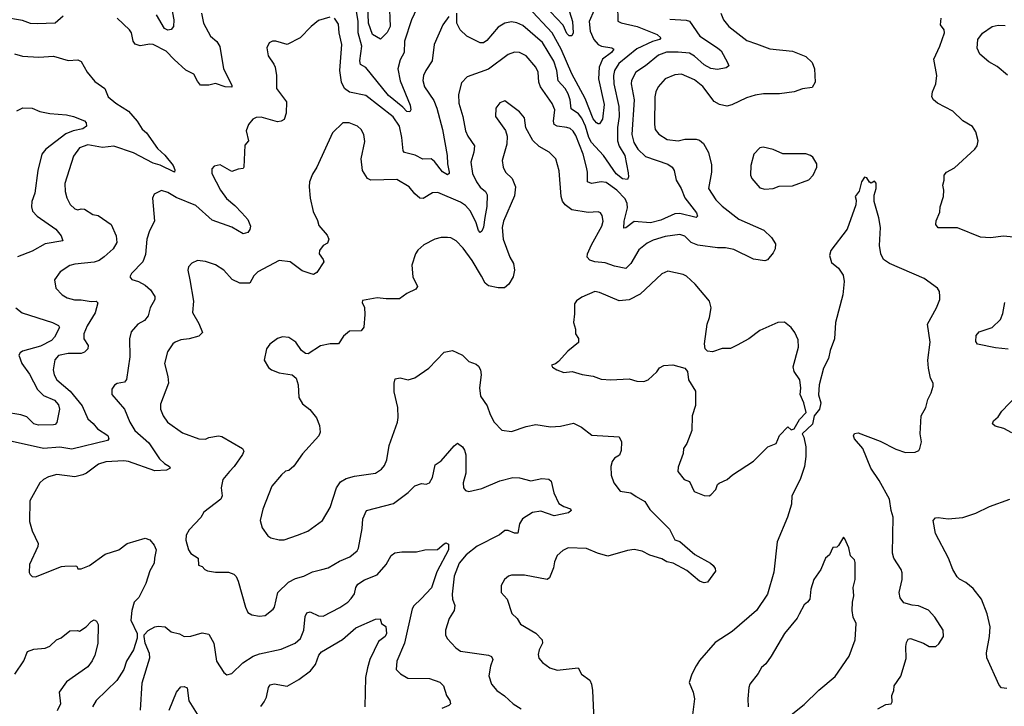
# Model space of a CAD drawing. Extents: x 1245515 to 1420776, y 606314 to 671314.
# Tile 180 of 256: x 1341209 to 1347229, y 649179 to 653376. Entities that reach past the tile are written whole.
import ezdxf

# ---------------------------------------------------------------- set-up
doc = ezdxf.new("R2010")
doc.units = 0

msp = doc.modelspace()

# ---------------------------------------------------------------- linework, layer by layer
at = {"layer": '0CON10XD'}
for points in [[(1342123.7, 653515), (1342151.1, 653375), (1342150, 653335), (1342134, 653316), (1342115, 653312), (1342095, 653322), (1342045.3, 653405.3)], [(1343467.6, 653485), (1343473.2, 653335), (1343455, 653298.1), (1343415, 653256.7), (1343365, 653285.7), (1343340.7, 653355), (1343338, 653465)], [(1342320, 653415), (1342331.9, 653355), (1342374.5, 653275), (1342415, 653241.9), (1342432.2, 653212.2), (1342454.7, 653075), (1342505.6, 652975), (1342505, 652964), (1342465, 652965.6), (1342405, 652986.5), (1342365, 652975.7), (1342315, 652976.2), (1342295, 653000), (1342272.7, 653042.7), (1342225, 653068.5), (1342152.7, 653132.7), (1342105, 653184.6), (1342025, 653223.5), (1342003.5, 653226.5), (1341945.9, 653215.9), (1341915, 653226.2), (1341902.9, 653245), (1341891.9, 653295), (1341880.5, 653315), (1341805, 653385.6)], [(1345495.4, 653415.4), (1345511.9, 653375), (1345545, 653334.4), (1345655, 653249.4), (1345715, 653228.5), (1345795, 653197.5), (1345935, 653183.1), (1346015, 653150.8), (1346053.6, 653113.6), (1346067.8, 653075), (1346072.9, 652995), (1346055, 652961.2), (1345995, 652954.4), (1345945, 652935.8), (1345855, 652922.5), (1345756.4, 652923.6), (1345705, 652915.5), (1345652.2, 652897.8), (1345563.3, 652855), (1345532.7, 652847.3), (1345488.6, 652858.6), (1345455, 652876.9), (1345385, 652967.8), (1345335, 653009.1), (1345255, 653043.1), (1345215, 653038.9), (1345156.3, 653013.7), (1345113.4, 652966.6), (1345098.9, 652935), (1345092.5, 652905), (1345090, 652735), (1345094.6, 652705), (1345115.9, 652675.9), (1345166.8, 652643.2), (1345235, 652636.5), (1345275, 652646.2), (1345345, 652645.6), (1345365, 652640), (1345389.8, 652619.8), (1345420, 652565), (1345439.2, 652489.2), (1345437.9, 652445), (1345421.5, 652345), (1345464.5, 652275), (1345505, 652235.5), (1345605, 652157.7), (1345759.1, 652089.1), (1345806.2, 652045), (1345830, 652005), (1345827.5, 651975), (1345815, 651950), (1345781.7, 651908.3), (1345765, 651901.2), (1345695, 651913.1), (1345575, 651970.8), (1345525, 651980.8), (1345475, 651980.8), (1345355, 651996.9), (1345314.7, 652014.7), (1345275, 652051.9), (1345245, 652063.3), (1345155, 652050.4), (1345081.3, 652028.7), (1345045, 652010), (1344995, 651968.9), (1344945.6, 651885), (1344914.6, 651855.4), (1344845, 651868.5), (1344789.4, 651889.4), (1344725.9, 651895.9), (1344695.4, 651905.4), (1344679.4, 651925), (1344681.5, 651945), (1344705, 652000), (1344768.2, 652115), (1344775.5, 652145.5), (1344769.4, 652179.4), (1344760, 652195), (1344745, 652202), (1344685, 652197.5), (1344585, 652214.4), (1344545, 652244.2), (1344527.8, 652267.8), (1344519.1, 652295), (1344507.9, 652452.1), (1344486.4, 652526.4), (1344446.4, 652566.4), (1344385, 652600), (1344346.8, 652636.8), (1344304.5, 652714.5), (1344295, 652776.7), (1344265, 652813.3), (1344175, 652880), (1344145, 652868.8), (1344120, 652835), (1344118.8, 652785), (1344179.7, 652699.7), (1344190, 652665), (1344188.1, 652615), (1344159.4, 652515), (1344164.4, 652475), (1344180, 652445), (1344219.4, 652405), (1344240.5, 652355), (1344235, 652300), (1344166.4, 652145), (1344158.8, 652105), (1344165.6, 652035), (1344206.7, 651925), (1344228.5, 651885), (1344234.1, 651845.9), (1344226.2, 651805), (1344200.3, 651759.7), (1344172.1, 651737.9), (1344135, 651736.9), (1344075, 651750), (1344055, 651766.2), (1344032.3, 651807.7), (1343975.6, 651905), (1343920.2, 651980.2), (1343878, 652025), (1343845, 652041.9), (1343825, 652044.4), (1343785, 652044.2), (1343747.5, 652035), (1343679.5, 652000.5), (1343642.9, 651967.1), (1343629.2, 651945), (1343606.2, 651875), (1343612.5, 651805), (1343640.8, 651745), (1343631.7, 651728.3), (1343575, 651703.1), (1343531.1, 651668.9), (1343449.1, 651669.1), (1343395, 651676.7), (1343305, 651660), (1343303.6, 651646.4), (1343317.5, 651617.5), (1343318.2, 651575), (1343312.4, 651497.6), (1343296.2, 651473.8), (1343225, 651472.9), (1343188.3, 651441.7), (1343157.5, 651395), (1343106.1, 651393.9), (1343047.7, 651382.3), (1342973.6, 651333.6), (1342956.4, 651336.4), (1342932.5, 651355), (1342897.5, 651405), (1342855, 651432.5), (1342815, 651437.5), (1342785, 651426.7), (1342738.3, 651391.7), (1342718.8, 651365), (1342703.3, 651295), (1342730.9, 651250.9), (1342748.8, 651235), (1342795, 651216.7), (1342875, 651205.8), (1342900, 651185), (1342910.8, 651145), (1342915, 651067.5), (1342938.3, 651028.3), (1342983.2, 650993.2), (1343022.6, 650942.6), (1343041.4, 650895), (1343046, 650855), (1343036.8, 650833.2), (1342937.7, 650722.3), (1342885, 650646.7), (1342855, 650621.2), (1342835, 650616.2), (1342808.8, 650595), (1342750.8, 650525), (1342695.8, 650385), (1342679.2, 650315), (1342690.3, 650270.3), (1342725, 650221.2), (1342745, 650209.2), (1342795, 650195.8), (1342825, 650195.8), (1342906.7, 650225), (1342971.1, 650248.9), (1343060.8, 650315), (1343107.1, 650395), (1343145.5, 650514.5), (1343169.7, 650550.3), (1343205, 650571.4), (1343255, 650585.6), (1343385, 650604.4), (1343420.9, 650629.1), (1343438.6, 650651.4), (1343453.6, 650686.4), (1343467.6, 650772.4), (1343518.6, 650915), (1343523.3, 650945), (1343520.9, 651005), (1343498.8, 651101.2), (1343498.6, 651155), (1343505, 651180), (1343535, 651187.1), (1343585, 651174), (1343625, 651186), (1343710.8, 651245), (1343805, 651343.8), (1343855, 651353.3), (1343882.3, 651342.3), (1343916.7, 651325), (1343955, 651286.2), (1343999.5, 651269.5), (1344015, 651257.5), (1344025.7, 651235.7), (1344030, 651205), (1344019.4, 651125), (1344025.7, 651075), (1344067.1, 651015), (1344085, 650963.3), (1344110.8, 650915), (1344157.3, 650867.3), (1344215, 650858), (1344305, 650889.2), (1344365, 650901.4), (1344455, 650887.5), (1344515, 650890.8), (1344595, 650909.2), (1344644.4, 650884.4), (1344707.3, 650837.3), (1344875, 650826), (1344888.1, 650795), (1344887.4, 650742.6), (1344875.5, 650714.5), (1344845, 650695.7), (1344830.9, 650675), (1344823.8, 650645), (1344825, 650592.5), (1344842.5, 650545), (1344880, 650495), (1344945, 650483.3), (1344978.3, 650461.7)], [(1343637.9, 653445), (1343603.6, 653375), (1343560.8, 653245), (1343558.8, 653175), (1343535, 653130), (1343520.8, 653075), (1343535, 653002.9), (1343595.6, 652854.4), (1343600.6, 652825), (1343595, 652812), (1343575, 652815.6), (1343551.8, 652841.8), (1343463.1, 652913.1), (1343325, 653084.4), (1343291.7, 653101.7), (1343288, 653125), (1343300, 653215), (1343278.9, 653295), (1343278.8, 653365), (1343262.4, 653465)], [(1344863.8, 653465), (1344867.1, 653367.1), (1344886.4, 653356.4), (1344985, 653335.2), (1345107.1, 653285), (1345130, 653265), (1345121.2, 653255), (1345077.5, 653242.5), (1344982.7, 653197.3), (1344872.2, 653107.8), (1344844.7, 653064.7), (1344838.9, 653035), (1344841.3, 652985), (1344872.5, 652845), (1344873.5, 652785), (1344863.7, 652716.3), (1344864.7, 652635.3), (1344873.7, 652603.7), (1344907.9, 652545), (1344929.1, 652440.9), (1344930.6, 652415), (1344925, 652398.8), (1344895, 652403.1), (1344855, 652434.7), (1344777.5, 652545), (1344705.5, 652625.5), (1344689.2, 652655), (1344668.9, 652725), (1344645, 652774.7), (1344625, 652801.1), (1344581.7, 652831.7), (1344575.2, 652885.2), (1344563, 652923), (1344543.6, 652955), (1344502, 653002), (1344493.9, 653065), (1344475, 653122.2), (1344405, 653236.1), (1344285, 653339.6), (1344247.8, 653357.8), (1344215, 653362.7), (1344175, 653355.4), (1344135, 653329.6), (1344065, 653249.1), (1344045, 653235.5), (1344025, 653234.6), (1343942.9, 653275), (1343901.4, 653315), (1343880.8, 653355), (1343881.2, 653415)], [(1344721.8, 653435), (1344691.2, 653365), (1344696.6, 653305), (1344718.7, 653255), (1344745, 653225.4), (1344766.2, 653215), (1344830, 653205), (1344840.8, 653195), (1344827.5, 653175), (1344773, 653135), (1344751.4, 653085), (1344748.4, 653015), (1344782.2, 652857.8), (1344772.5, 652767.5), (1344755, 652740), (1344745, 652738.8), (1344735, 652745.8), (1344715, 652770.8), (1344665.9, 652895), (1344585, 653044.4), (1344519.8, 653195), (1344465, 653295.3), (1344315, 653455.4)], [(1344570, 653425), (1344588.7, 653365), (1344593.3, 653295), (1344585, 653278), (1344567.7, 653277.7), (1344555, 653291.2), (1344531.9, 653341.9), (1344454.1, 653425)], [(1341475, 653396.7), (1341425, 653354), (1341315, 653350), (1341275, 653353.3), (1341225, 653372), (1341105, 653392.5)], [(1343105, 653390.8), (1343035, 653370.8), (1342990.8, 653335), (1342924, 653265), (1342845, 653224.6), (1342775, 653244.4), (1342755, 653244.4), (1342735, 653234.3), (1342720, 653205), (1342727.3, 653155), (1342763.1, 653105), (1342770.6, 653085), (1342778.1, 653035), (1342779.2, 652955), (1342840.5, 652875), (1342838.1, 652805), (1342825, 652766), (1342806.7, 652755), (1342785, 652751.5), (1342685, 652779.4), (1342655, 652777.5), (1342635, 652768), (1342608, 652735), (1342592.5, 652697.5), (1342607.1, 652635), (1342585, 652610), (1342580, 652475), (1342575, 652466.7), (1342545, 652463.3), (1342505, 652448.8), (1342435, 652488.8), (1342398.3, 652481.7), (1342383.3, 652465), (1342384, 652435), (1342436.9, 652335), (1342473.5, 652283.5), (1342525, 652241.1), (1342566.4, 652196.4), (1342604.3, 652155), (1342620, 652115), (1342615.9, 652094.1), (1342603.9, 652076.1), (1342575, 652068), (1342505, 652107.5), (1342385, 652149.7), (1342285, 652240.9), (1342165, 652289.6), (1342115, 652320), (1342075, 652332), (1342030.5, 652309.5), (1342021.2, 652285), (1342033.1, 652145), (1342002.9, 652085), (1341987.1, 652035), (1341978.9, 651941.1), (1341960.8, 651895), (1341893.3, 651825), (1341882.5, 651805), (1341895, 651787.5), (1341935, 651776.2), (1341975, 651752.9), (1342008.6, 651725), (1342035.7, 651685), (1342034.4, 651665), (1342007.1, 651615), (1341993.5, 651565), (1341971.9, 651538.1), (1341931.4, 651515), (1341891.1, 651468.9), (1341880, 651425), (1341881.3, 651315), (1341862.4, 651177.6), (1341849.5, 651160.5), (1341805, 651152), (1341788.6, 651141.4), (1341773, 651117), (1341772.2, 651085), (1341849.4, 650995), (1341883.1, 650915), (1341913.3, 650865), (1341998.9, 650788.9), (1342062.6, 650692.6), (1342093.5, 650663.5), (1342124, 650645), (1342128, 650635), (1342106.5, 650623.5), (1342035, 650617.8), (1341875, 650675.2), (1341845, 650679.7), (1341735, 650674.4), (1341690.9, 650659.1), (1341617.5, 650605), (1341593.8, 650595), (1341545, 650582.5), (1341435, 650596.7), (1341385, 650582.5), (1341353.7, 650566.3), (1341331.4, 650545), (1341270, 650435), (1341267.9, 650307.9), (1341285, 650252.5), (1341321.4, 650175), (1341318.6, 650155), (1341268.8, 650045), (1341266.4, 649996.4), (1341272.5, 649985), (1341285, 649973.3), (1341305, 649971.2), (1341465, 650033.3), (1341485, 650036.2), (1341548.3, 650038.3), (1341557.5, 650035), (1341565, 650020), (1341585, 650018.8), (1341635, 650040.8), (1341731.3, 650108.7), (1341814, 650135), (1341865, 650173.3), (1341975, 650206.2), (1342005, 650197.5), (1342031.4, 650165), (1342042.5, 650135), (1342032.2, 650085), (1342030, 650055), (1342005, 650008), (1341980.7, 649929.3), (1341936.6, 649843.4), (1341908.8, 649815), (1341894.4, 649765.6), (1341888.8, 649705), (1341927.5, 649625), (1341927.5, 649595), (1341903.8, 649525), (1341862.5, 649455), (1341845.8, 649405), (1341802.2, 649337.8), (1341675.7, 649215), (1341653.1, 649175)], [(1343833.6, 653396.4), (1343796.2, 653345), (1343742.9, 653225), (1343730.6, 653125), (1343691.8, 653065), (1343678.8, 653035), (1343674.6, 653005), (1343683.6, 652965), (1343741.3, 652881.3), (1343758.9, 652835), (1343794.7, 652705), (1343821.8, 652545), (1343824, 652494), (1343834.4, 652445), (1343834, 652435), (1343825, 652428.6), (1343795, 652446.2), (1343745, 652508.5), (1343725, 652524.6), (1343674.5, 652524.5), (1343627.5, 652547.5), (1343561.2, 652565), (1343552.5, 652575), (1343546.2, 652655), (1343530.4, 652725), (1343492.9, 652782.9), (1343325, 652911.8), (1343225, 652932.7), (1343195.5, 652955), (1343176.2, 652995), (1343165.4, 653065), (1343179.2, 653225), (1343162.1, 653295), (1343158.2, 653348.2), (1343133.3, 653385)], [(1345185, 653378.5), (1345283, 653373), (1345305, 653366.7), (1345368.5, 653275), (1345476.2, 653205), (1345498.2, 653185), (1345536.9, 653115), (1345543.8, 653095), (1345527.6, 653082.4), (1345475, 653071.1), (1345435, 653077.2), (1345395, 653099.3), (1345335, 653153.9), (1345305, 653170.6), (1345235, 653178), (1345163, 653177), (1345115, 653158.8), (1345035, 653093.9), (1344975.6, 653055), (1344949.2, 653005), (1344947.5, 652985), (1344965.3, 652885.3), (1344951.9, 652675), (1344964.2, 652625), (1344988.1, 652585), (1345035, 652539.3), (1345172.1, 652492.1), (1345199.2, 652475), (1345211.4, 652455), (1345221.9, 652395), (1345253.1, 652345), (1345275, 652286.2), (1345346.5, 652195), (1345353.8, 652175), (1345345, 652166.2), (1345245, 652190.7), (1345215, 652190.2), (1345129.2, 652150.8), (1345065, 652134.8), (1344965, 652142.5), (1344915, 652103.1), (1344902.1, 652102.1), (1344904, 652144), (1344925.7, 652225.7), (1344923, 652253), (1344910.1, 652280.1), (1344859.1, 652335), (1344795, 652380.8), (1344765, 652385.9), (1344704.7, 652374.7), (1344680, 652385), (1344681.1, 652445), (1344675.4, 652475), (1344654.7, 652555), (1344608.9, 652668.9), (1344593.8, 652693.8), (1344575, 652710), (1344555, 652718), (1344495, 652724.7), (1344477.5, 652735), (1344471.8, 652755), (1344480.7, 652825), (1344465, 652863.1)], [(1347285, 652047.1), (1347225, 652052.9), (1347145, 652043.1), (1347083.6, 652046.4), (1346943, 652103), (1346825, 652104.3), (1346810, 652125), (1346812.7, 652147.3), (1346835, 652200), (1346837, 652233), (1346856.7, 652295), (1346860, 652335), (1346853.3, 652365), (1346862.5, 652395), (1346862.5, 652425), (1346876, 652445), (1346925, 652470.9), (1347049.1, 652585), (1347062.7, 652605), (1347068.5, 652635), (1347055, 652690), (1347035, 652722.5), (1346975, 652758.8), (1346915, 652816.2), (1346820, 652865), (1346795.9, 652885.9), (1346786.7, 652905), (1346790, 652935), (1346810, 652985), (1346815.8, 653035), (1346798.8, 653135), (1346835.9, 653214.1), (1346863.3, 653295), (1346862.5, 653315), (1346840, 653345), (1346842.5, 653385)], [(1347247.9, 653037.9), (1347185, 653090.5), (1347135, 653117.5), (1347080, 653165), (1347062.6, 653202.6), (1347068.1, 653255), (1347095, 653293.8), (1347155, 653335.4), (1347192.1, 653342.1), (1347235, 653340)], [(1344465, 652863.1), (1344392.9, 652965), (1344383.8, 652995), (1344378.9, 653055), (1344365.4, 653085), (1344305.6, 653155), (1344265, 653176.4), (1344235, 653177.5), (1344195, 653163.3), (1344075, 653073.6), (1343945, 653027.1), (1343910.6, 652989.4), (1343890.9, 652919.1), (1343893.8, 652865), (1343918.2, 652785), (1343935, 652696), (1343949.1, 652665), (1343990.5, 652605), (1343985.5, 652565.5), (1343967.3, 652505), (1343977.1, 652435), (1344001.2, 652385), (1344025, 652352.7), (1344056.5, 652325), (1344067.2, 652305), (1344065.3, 652235), (1344053, 652167), (1344045, 652108.8), (1344035, 652084), (1344025, 652076.2), (1344015, 652086.7), (1343999.7, 652135), (1343965, 652205.5), (1343935, 652240.8), (1343905, 652261.3), (1343765, 652320), (1343732.2, 652317.8), (1343675, 652282.5), (1343655.4, 652285.4), (1343625, 652311.4), (1343589.2, 652355), (1343515, 652400), (1343355.5, 652395.5), (1343336, 652405), (1343304.3, 652455), (1343295.8, 652525), (1343318.8, 652631.2), (1343312.5, 652675), (1343297.5, 652705), (1343275, 652726), (1343222.5, 652745), (1343185, 652745.7), (1343122, 652685), (1343026, 652475), (1342998.3, 652431.7), (1342981.4, 652385), (1342977.8, 652355), (1342984, 652285), (1343002.7, 652202.7), (1343029.5, 652149.5), (1343038.3, 652118.3), (1343088.8, 652058.8), (1343098, 652035), (1343090.5, 652009.5), (1343063.3, 651995), (1343041.2, 651965), (1343040.8, 651945), (1343065, 651911.2), (1343067.7, 651895), (1343025, 651831.2), (1343005, 651818.8), (1342985, 651824), (1342935, 651841.9), (1342863.3, 651895), (1342795, 651904.2), (1342663.8, 651835), (1342639.7, 651810.3), (1342615, 651766.2), (1342555, 651766), (1342508.7, 651788.7), (1342457.1, 651845), (1342405, 651877.5), (1342345, 651898.6), (1342295.9, 651904.1), (1342261.2, 651888.8), (1342240, 651865), (1342236.2, 651845), (1342248.6, 651785), (1342270.6, 651655), (1342265.7, 651585.7), (1342305, 651520), (1342326.2, 651465), (1342305, 651442), (1342245, 651424.4), (1342195, 651419.4), (1342160, 651405), (1342144.2, 651395), (1342112.5, 651345), (1342094.3, 651275), (1342114.4, 651194.4), (1342118.2, 651155), (1342070.6, 651025), (1342070.6, 650995), (1342085.6, 650955), (1342112.9, 650915), (1342205, 650850.6), (1342305, 650813.1), (1342345, 650812), (1342365, 650821.2), (1342425, 650832), (1342445, 650827.5), (1342571.2, 650755), (1342578.6, 650738.6), (1342572, 650718), (1342520.8, 650645), (1342491.5, 650615), (1342450.5, 650565), (1342441.2, 650515), (1342446, 650465), (1342438.8, 650445), (1342333.9, 650366.1), (1342316.4, 650333.6), (1342245, 650256.9), (1342226.4, 650225), (1342225.5, 650195), (1342241.2, 650135), (1342255, 650113.5), (1342300, 650085), (1342301.7, 650041.7), (1342323.6, 650033.6), (1342340, 650015), (1342357.3, 650007.3), (1342405, 650000), (1342485, 650000), (1342517.4, 649987.4), (1342532, 649972), (1342544.6, 649944.6), (1342588.6, 649785), (1342603, 649753), (1342627.7, 649737.7), (1342675, 649730), (1342710, 649735), (1342757.7, 649772.3), (1342766, 649785), (1342787.5, 649875), (1342852.5, 649937.5), (1342895, 649960.5), (1342946.7, 649975), (1342998.9, 650001.1), (1343055.7, 650015.7), (1343095, 650025.6), (1343165, 650065.6), (1343228, 650092), (1343271.4, 650128.6), (1343279.4, 650145), (1343302.1, 650265), (1343306.9, 650325), (1343329.2, 650375), (1343495, 650419.2), (1343584.5, 650485.5), (1343625, 650525.8), (1343665, 650541.2), (1343695, 650536.7), (1343714.1, 650545.9), (1343733.2, 650576.8), (1343749.2, 650655), (1343785, 650679.2), (1343865, 650772), (1343885, 650786.7), (1343915.8, 650765.8), (1343928.8, 650745), (1343935.8, 650715.8), (1343935.8, 650605), (1343919.5, 650545), (1343923.3, 650515), (1343935, 650499.2), (1343955, 650493.1), (1344035, 650510.9), (1344145, 650557.5), (1344225, 650576.9), (1344265, 650575.6), (1344335, 650557.5), (1344402.3, 650572.3), (1344445, 650568), (1344457.5, 650555), (1344474.4, 650485), (1344505, 650418.8), (1344535, 650400), (1344576.1, 650386.1), (1344580, 650375), (1344565, 650362.5), (1344475.9, 650344.1), (1344395, 650371.8), (1344345, 650364.7), (1344283.2, 650325), (1344265.3, 650294.7), (1344255, 650238), (1344235, 650237.9), (1344195, 650254.6), (1344175, 650252.9), (1344141.9, 650228.1), (1344005, 650158.5), (1343937.8, 650105), (1343895.5, 650055), (1343865.5, 649975), (1343852.5, 649865), (1343854.4, 649835), (1343868.9, 649795), (1343865.6, 649764.4), (1343835, 649716.7), (1343812.2, 649645), (1343811.9, 649615), (1343822.8, 649592.8), (1343875, 649535.7), (1343905, 649517.1), (1344075, 649491.1), (1344092.6, 649482.6), (1344102.5, 649465), (1344086.9, 649425), (1344077.5, 649365), (1344094.3, 649315), (1344125.5, 649275.5), (1344173.7, 649243.7), (1344226.2, 649195), (1344274.4, 649164.4)], [(1341177.5, 653167.5), (1341226.6, 653153.4), (1341325, 653146.9), (1341415, 653152.5), (1341505, 653126.9), (1341565, 653130), (1341585, 653121.2), (1341622, 653055), (1341667.6, 652997.6), (1341728.8, 652955), (1341748.8, 652905), (1341795.8, 652865), (1341875, 652817.8), (1341927.1, 652755), (1341957.2, 652707.2), (1341985, 652684), (1342052, 652588), (1342097.1, 652547.1), (1342147.5, 652485), (1342157.7, 652457.7), (1342155, 652443.3), (1342067.5, 652487.5), (1342025, 652498.2), (1341905, 652561.6), (1341785, 652602.4), (1341715, 652595.4), (1341625, 652611.9), (1341575, 652592.5), (1341537.4, 652542.6), (1341484.6, 652375.4), (1341486.4, 652326.4), (1341496.6, 652286.6), (1341516.4, 652246.4), (1341545, 652220.8), (1341565, 652213.1), (1341585, 652220.6), (1341605, 652218.6), (1341655, 652186), (1341688.3, 652178.3), (1341768.9, 652125), (1341797.7, 652055), (1341803.1, 652015), (1341779.3, 651975), (1341725, 651926.4), (1341694.9, 651905.1), (1341665, 651893.3), (1341545, 651882.2), (1341515, 651874.2), (1341455.6, 651834.4), (1341421.2, 651785), (1341430, 651735), (1341468.8, 651695), (1341498.8, 651675), (1341544.1, 651664.1), (1341585, 651664.1), (1341645, 651653.9), (1341676.4, 651656.4), (1341685.6, 651645.6), (1341670, 651585), (1341621.8, 651505), (1341600.9, 651455), (1341600.7, 651425), (1341627.1, 651385), (1341625, 651364.5), (1341605, 651343.4), (1341585, 651335.9), (1341505, 651336.2), (1341445, 651322.9), (1341423.6, 651296.4), (1341413.5, 651235), (1341418.9, 651205), (1341435.6, 651175), (1341516.3, 651106.3), (1341591.2, 651015), (1341625, 650935.7), (1341658.3, 650908.3), (1341685, 650875.6)], [(1341191.5, 652818.5), (1341227.3, 652837.3), (1341285, 652834.3), (1341332.5, 652815), (1341392.8, 652802.8), (1341495, 652794.6), (1341536.7, 652785), (1341605, 652758), (1341616, 652745), (1341616.2, 652725), (1341595, 652708.2), (1341535, 652697.4), (1341490.6, 652679.4), (1341367.9, 652585), (1341345, 652553.8), (1341319.1, 652455), (1341300.9, 652315), (1341283.5, 652265), (1341281.7, 652231.7), (1341287.8, 652205), (1341315.6, 652175), (1341429.6, 652095), (1341461.4, 652055), (1341472.5, 652025), (1341364.4, 652005.6), (1341285, 651960.5), (1341196.1, 651926.1)], [(1345765, 652340.8), (1345815, 652344.2), (1345852.3, 652357.7), (1345935, 652360), (1346035, 652396.7), (1346061.2, 652425), (1346082.5, 652475), (1346082.5, 652495), (1346057.5, 652535), (1346045, 652546.7), (1346016.4, 652556.4), (1345875, 652556.7), (1345815, 652583.3), (1345755, 652596.2), (1345735, 652592.5), (1345696.7, 652555), (1345679.2, 652485), (1345678, 652425), (1345686.2, 652405), (1345735, 652348.8), (1345765, 652340.8)], [(1346455, 649163.8), (1346505, 649190), (1346537.5, 649195), (1346543.6, 649206.4), (1346542, 649245), (1346553.8, 649275), (1346556.7, 649305), (1346597.3, 649362.7), (1346628.6, 649471.4), (1346626.2, 649545), (1346631.2, 649568.8), (1346640.5, 649589.5), (1346655, 649593.3), (1346735.9, 649565.9), (1346770, 649545), (1346810, 649545), (1346828.3, 649561.7), (1346856.7, 649605), (1346856.2, 649645), (1346803.8, 649725), (1346765, 649766.2), (1346705, 649794.2), (1346665, 649797.5), (1346615, 649810.8), (1346591.7, 649841.7), (1346586.9, 649875), (1346605.6, 649954.4), (1346604, 649995), (1346598, 650015), (1346554.3, 650085), (1346545.7, 650115), (1346550, 650335), (1346537.1, 650375), (1346526.4, 650445), (1346465, 650560), (1346413.9, 650633.9), (1346363.5, 650755), (1346312.5, 650815), (1346306.7, 650833.3), (1346313, 650847), (1346335, 650850), (1346469.2, 650799.2), (1346565, 650750), (1346625, 650730), (1346685, 650733.3), (1346706.4, 650743.6), (1346712.5, 650755), (1346723.8, 650796.2), (1346714.5, 650845.5), (1346720, 650955), (1346750, 651005), (1346761.2, 651055), (1346782, 651095), (1346794, 651135), (1346793.8, 651155), (1346778.8, 651185), (1346766.4, 651246.4), (1346762.5, 651295), (1346775.7, 651405), (1346759.2, 651515), (1346814.3, 651615), (1346834.2, 651665), (1346835.8, 651685), (1346832, 651715), (1346820, 651735), (1346738.8, 651795), (1346526.4, 651886.4), (1346490.9, 651910.9), (1346474.3, 651944.3), (1346466, 651995), (1346471.2, 652105), (1346461.2, 652165), (1346433.3, 652265), (1346433.6, 652303.6), (1346446.7, 652345), (1346446.4, 652376.4), (1346435, 652390), (1346415, 652377.5), (1346405, 652382.5), (1346389.3, 652409.3), (1346375, 652412.5), (1346356.7, 652385), (1346341.7, 652328.3), (1346317.5, 652295), (1346323.6, 652273.6), (1346321.2, 652245), (1346268, 652095), (1346168, 651965), (1346160.8, 651935), (1346172.3, 651892.3), (1346215, 651857.5), (1346243.8, 651815), (1346250.8, 651775), (1346241.1, 651695), (1346196.4, 651525), (1346191.1, 651425), (1346164.5, 651355), (1346154.4, 651305), (1346124, 651246), (1346096.9, 651145), (1346093.3, 651083.3), (1346107.1, 651035), (1346098.8, 650995), (1346067.5, 650955), (1346057.3, 650902.7), (1345992.5, 650845), (1346003.9, 650823.9), (1346016.2, 650765), (1346016.1, 650706.1), (1346007.1, 650645), (1345980.6, 650565), (1345930, 650465), (1345927.8, 650415), (1345904.4, 650335), (1345840.8, 650185), (1345820.3, 649999.7), (1345781.4, 649865), (1345714.3, 649765), (1345565, 649636.9), (1345460.4, 649569.6), (1345365, 649458.8), (1345345, 649426.2), (1345318, 649375), (1345302.5, 649325), (1345327.5, 649265), (1345334.2, 649225), (1345318.6, 649095)], [(1345423.9, 650466.1), (1345435, 650471.2), (1345465.8, 650504.2), (1345476.2, 650535), (1345485, 650543.8), (1345535, 650566), (1345566.4, 650593.6), (1345695, 650678), (1345783.8, 650765), (1345835, 650785.8), (1345855.6, 650835), (1345905, 650887.5), (1345925, 650868.8), (1345943.3, 650875), (1345977.7, 650932.3), (1346016.7, 650975), (1346004.2, 651035), (1345981.2, 651085), (1345985.8, 651124.2), (1345978.1, 651175), (1345944.4, 651225), (1345937.8, 651255), (1345970, 651375), (1345969.3, 651419.3), (1345948.6, 651465), (1345925, 651493.8), (1345885, 651526.2), (1345844.2, 651525.8), (1345735, 651476), (1345666.7, 651425), (1345595, 651385.7), (1345555, 651366.2), (1345504.1, 651365.9), (1345445, 651346.7), (1345415, 651350), (1345400, 651365), (1345396.7, 651395), (1345412.9, 651515), (1345427.1, 651555), (1345437.5, 651615), (1345426, 651655), (1345339.4, 651759.4), (1345285, 651808.9), (1345265, 651818.5), (1345171.7, 651838.3), (1345135, 651822.5), (1345002.2, 651697.8), (1344935, 651664.5), (1344875, 651658.5), (1344755, 651709.4), (1344725, 651715.6), (1344645, 651680), (1344612.5, 651657.5), (1344601.7, 651638.3), (1344601.7, 651578.3), (1344594, 651525), (1344606.7, 651485), (1344607.5, 651455), (1344626.4, 651426.4), (1344626.4, 651403.6), (1344560.5, 651349.5), (1344503, 651287), (1344485, 651272.5), (1344460, 651265), (1344467.5, 651252.5), (1344493.3, 651235), (1344535, 651220), (1344585.9, 651225.9), (1344647.3, 651207.3), (1344715, 651197.5), (1344765, 651178), (1344824.1, 651174.1), (1344935, 651181.2), (1344983, 651167), (1345025, 651164), (1345052.5, 651175), (1345105, 651223.8), (1345121.1, 651248.9), (1345146.7, 651263.3), (1345203.2, 651266.8), (1345275.7, 651245.7), (1345291.9, 651225), (1345297.5, 651175), (1345340, 651105), (1345341.2, 651018.8), (1345320.8, 650955), (1345318.6, 650865), (1345287.5, 650785), (1345267.1, 650755), (1345265.7, 650724.3), (1345235, 650640), (1345233.8, 650615), (1345272.5, 650565), (1345305, 650552.5), (1345332.1, 650492.1), (1345395, 650468), (1345423.9, 650466.1)], [(1341185, 651614.4), (1341224.7, 651584.7), (1341409.2, 651525), (1341446.7, 651506.7), (1341452.9, 651495), (1341421.1, 651435), (1341403.6, 651415), (1341335, 651381.4), (1341225, 651350.6), (1341210.7, 651339.3), (1341204.4, 651325), (1341222.5, 651275), (1341269, 651209), (1341317.9, 651115), (1341355, 651078.4), (1341420.5, 651050.5), (1341445, 651022.9), (1341452.7, 650995), (1341435.3, 650914.7), (1341425, 650901.9), (1341415, 650900), (1341323, 650897), (1341295, 650905.6), (1341252.3, 650947.7), (1341215, 650960.9), (1341115, 650977.5)], [(1347252.6, 651362.6), (1347175, 651370.5), (1347065, 651392), (1347055, 651410), (1347057.1, 651445), (1347075, 651467.8), (1347156, 651494), (1347205, 651544.3), (1347220.7, 651579.3), (1347231.9, 651648.1)], [(1347275, 650851.2), (1347226.6, 650876.6), (1347172.4, 650892.4), (1347156.2, 650905), (1347164, 650925), (1347192.1, 650947.9), (1347215, 650982.5), (1347352.7, 651127.3)], [(1341685, 650875.6), (1341746.9, 650835), (1341752.9, 650815), (1341745, 650802.9), (1341528.1, 650751.9), (1341455, 650763.5), (1341354.4, 650754.4), (1341145, 650801.5)], [(1344978.3, 650461.7), (1345031.7, 650431.7), (1345062.3, 650382.3), (1345181.8, 650261.8), (1345215, 650196.2), (1345245, 650186.9), (1345337.1, 650107.1), (1345432.5, 650055), (1345449.3, 650039.3), (1345461.7, 650021.7), (1345462.5, 650005), (1345415, 649937.5), (1345395, 649933.3), (1345365, 649943.3), (1345288.5, 650008.5), (1345205, 650054.2), (1345165, 650062), (1345135, 650080), (1345062.7, 650102.7), (1345015, 650128), (1344965, 650137.5), (1344925, 650132), (1344805, 650096), (1344741.2, 650115), (1344675, 650144.4), (1344563.2, 650146.8), (1344529.5, 650130.5), (1344495, 650100), (1344478.7, 650061.3), (1344472.2, 650025), (1344449.2, 649965), (1344435, 649954), (1344295, 649981.2), (1344215, 649981.2), (1344197.5, 649975), (1344173.3, 649955), (1344152.9, 649917.1), (1344152, 649875), (1344188.8, 649835), (1344217.3, 649747.3), (1344251.2, 649715), (1344271.7, 649681.7), (1344365, 649625.7), (1344402.5, 649585), (1344405.6, 649565), (1344384.4, 649525), (1344379.4, 649495), (1344383.2, 649473.2), (1344405, 649446), (1344450, 649415), (1344495, 649400), (1344624.1, 649414.1), (1344644.6, 649374.6), (1344695, 649338.8), (1344705.8, 649315), (1344711.9, 649275), (1344720, 649095)], [(1347245, 649287.5), (1347211.7, 649291.7), (1347197.5, 649307.5), (1347122.5, 649475), (1347120, 649505), (1347138, 649605), (1347142, 649665), (1347124, 649745), (1347090.8, 649835), (1347038.3, 649898.3), (1346995, 649936.5), (1346955, 649957.1), (1346941.1, 649971.1), (1346914.2, 650015), (1346888.9, 650085), (1346807.5, 650235), (1346794.2, 650315), (1346809.2, 650330.8), (1346825, 650334.2), (1346885, 650324.4), (1346976, 650334), (1347055, 650360), (1347139.5, 650400.5), (1347262.5, 650445)], [(1341946.4, 649155), (1341957.9, 649322.1), (1342004, 649475), (1342002.3, 649502.3), (1341976.7, 649565), (1341970, 649605), (1341970, 649615), (1341995, 649642.5), (1342034.1, 649665.9), (1342055, 649670), (1342097.5, 649665), (1342135, 649634.2), (1342185, 649621.2), (1342215, 649606.2), (1342255, 649607.5), (1342325, 649627.5), (1342365, 649620), (1342395.5, 649565), (1342411.1, 649455), (1342456.2, 649385), (1342475, 649371.2), (1342505, 649378.8), (1342574, 649445), (1342636, 649485), (1342675, 649499.6), (1342807.7, 649527.7), (1342893.8, 649565), (1342925, 649594.2), (1342945.9, 649644.1), (1342955, 649727.5), (1342965, 649750), (1342985, 649755.6), (1343035, 649732.2), (1343065, 649730.6), (1343167.1, 649782.9), (1343215, 649816.7), (1343235, 649838.8), (1343255, 649866.2), (1343264.6, 649905.4), (1343275.8, 649925), (1343316.9, 649953.1), (1343395, 649983.1), (1343450.4, 650045), (1343479.1, 650100.9), (1343502.6, 650117.4), (1343545, 650124.3), (1343635.9, 650124.1), (1343685, 650136.2), (1343763, 650137), (1343805, 650173.1), (1343815, 650177.5), (1343830.3, 650170.3), (1343830.5, 650135), (1343758.4, 650001.6), (1343726.1, 649903.9), (1343663.1, 649836.9), (1343617.8, 649792.3), (1343608.7, 649775), (1343562, 649565), (1343515.6, 649455), (1343511.4, 649405), (1343537.2, 649377.2), (1343581.1, 649351.1), (1343715, 649348.2), (1343777.6, 649327.6), (1343799.5, 649305), (1343818.9, 649245), (1343839.2, 649215), (1343842, 649195), (1343833.3, 649185), (1343790, 649165)], [(1345905, 649110), (1346005, 649190), (1346095, 649277.5), (1346195, 649362), (1346280.8, 649485), (1346317.5, 649585), (1346322.5, 649685), (1346306, 649725), (1346299.2, 649765), (1346300, 649815), (1346310, 649855), (1346305.7, 649905), (1346317.1, 649955), (1346317.5, 650057.5), (1346312.5, 650075), (1346289.3, 650099.3), (1346278.8, 650148.8), (1346255, 650202.5), (1346245, 650212.5), (1346215, 650162.5), (1346205, 650152.5), (1346180.7, 650149.3), (1346160, 650105), (1346136.7, 650085), (1346107.5, 650015), (1346064.2, 649955), (1346047.1, 649895), (1346040, 649835), (1346026.2, 649815), (1346005, 649798.8), (1345975, 649743.3), (1345962.2, 649717.8), (1345885.6, 649624.4), (1345804.2, 649485), (1345771.1, 649438.9), (1345744.4, 649415.6), (1345725, 649378.8), (1345673.8, 649315), (1345666.7, 649295), (1345660, 649225), (1345663.3, 649175)], [(1341179.2, 649375), (1341233.1, 649456.9), (1341256.4, 649513.6), (1341295, 649527.8), (1341365, 649535.5), (1341393.9, 649546.1), (1341434, 649585), (1341462.1, 649597.9), (1341515, 649641.2), (1341563, 649643), (1341575, 649637.5), (1341615.5, 649664.5), (1341645, 649698), (1341665, 649706.7), (1341679.3, 649699.3), (1341689.2, 649679.2), (1341687.2, 649562.8), (1341668.3, 649491.7), (1341652, 649458), (1341625, 649421.4), (1341495, 649328.1), (1341450.8, 649265), (1341458.2, 649195), (1341437.8, 649152.2)], [(1342683, 649177), (1342704, 649206), (1342718.2, 649235), (1342730.6, 649295), (1342740.4, 649309.6), (1342764.5, 649315.5), (1342845, 649302.1), (1342915, 649343.6), (1342987.1, 649395), (1343016.8, 649435), (1343038.5, 649491.5), (1343055, 649511.4), (1343181.9, 649588.1), (1343265, 649657.8), (1343385, 649712), (1343413.3, 649713.3), (1343420, 649685), (1343447.1, 649667.1), (1343451.1, 649625), (1343444.4, 649605.6), (1343402, 649575), (1343348.7, 649465), (1343335.8, 649414.3), (1343322.9, 649355), (1343320, 649175)], [(1342121.8, 649155), (1342167.5, 649265), (1342195, 649297.5), (1342215, 649300), (1342232.3, 649292.3), (1342243.5, 649213.5), (1342305, 649114.4)]]:
    msp.add_lwpolyline(points, dxfattribs=at)

doc.saveas('drawing.dxf')
